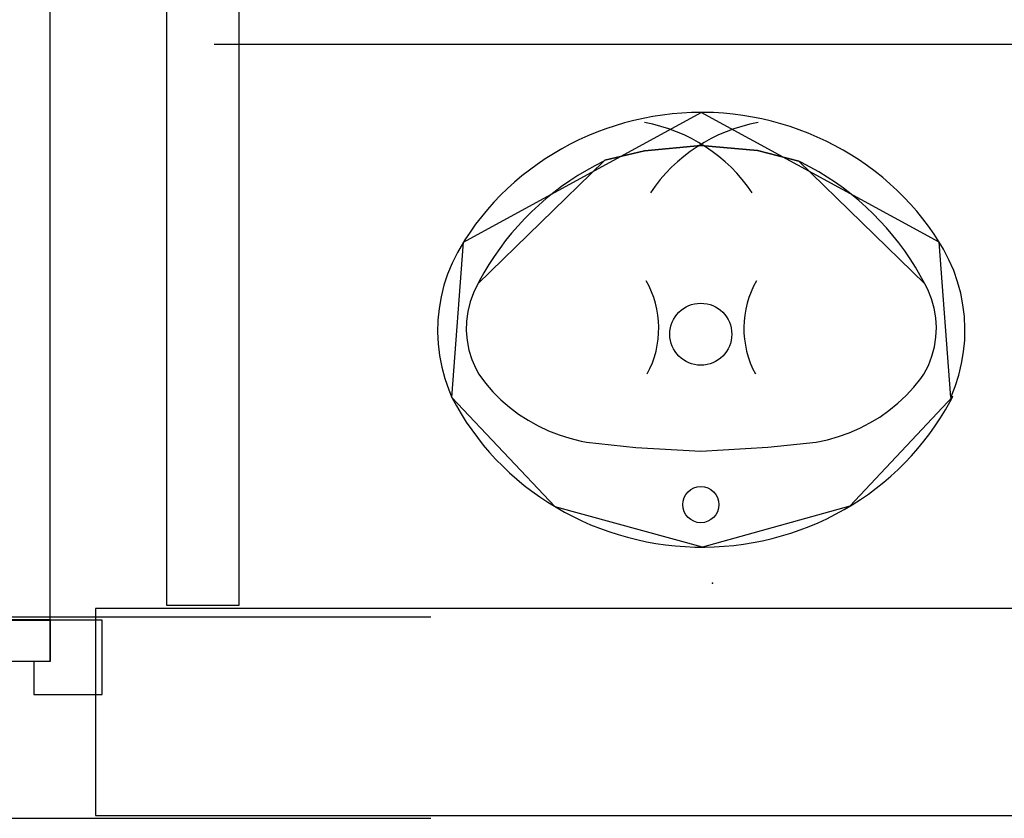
# Model space of a CAD drawing. Header units: millimetres. Extents: x -15 to 127, y -65 to 67.
# Tile 114 of 256: x 36.67 to 36.7653, y -50.3904 to -50.3132. Entities that reach past the tile are written whole.
import ezdxf

# ---------------------------------------------------------------- set-up
doc = ezdxf.new("R2010")
doc.units = ezdxf.units.MM
doc.header["$MEASUREMENT"] = 0
doc.linetypes.add('PC_DASH_2', pattern=[0.125, 0.05555555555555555, -0.06944444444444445])
doc.linetypes.add('PC_DASH_3', pattern=[0.05555555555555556, 0.02777777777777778, -0.02777777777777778])
doc.layers.add('Calque 5', color=7, linetype='Continuous')

# ---------------------------------------------------------------- blocks, each defined once
blk = doc.blocks.new('PD_26747')
at = {"layer": 'Calque 5', "color": 0, "linetype": 'PC_DASH_3'}
for p, q in [((12.80864756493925, -36.51412725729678), (12.79674933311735, -36.51412725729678)), ((12.80864756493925, -36.51412725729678), (12.80926324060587, -36.51412725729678)), ((12.80895462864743, -36.51446974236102), (12.80881672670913, -36.51424620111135)), ((12.80904463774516, -36.51477091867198), (12.80895462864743, -36.51446974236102)), ((12.80926324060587, -36.51412725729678), (12.80948245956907, -36.51412725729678)), ((12.80980925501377, -36.51424620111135), (12.80948245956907, -36.51412725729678)), ((12.80979509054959, -36.51446974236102), (12.809556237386, -36.51424620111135)), ((12.80995099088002, -36.51477091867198), (12.80979509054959, -36.51446974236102)), ((12.81007566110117, -36.51446974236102), (12.80980925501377, -36.51424620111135)), ((12.81024954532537, -36.51477091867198), (12.81007566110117, -36.51446974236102)), ((12.80895462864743, -36.5157570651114), (12.80904463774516, -36.51545588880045)), ((12.80907589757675, -36.51511340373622), (12.80904463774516, -36.51477091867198)), ((12.80904463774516, -36.51545588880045), (12.80907589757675, -36.51511340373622)), ((12.80979509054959, -36.5157570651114), (12.80995099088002, -36.51545588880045)), ((12.81000513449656, -36.51511340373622), (12.80995099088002, -36.51477091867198)), ((12.80995099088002, -36.51545588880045), (12.81000513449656, -36.51511340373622)), ((12.81007566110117, -36.5157570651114), (12.81024954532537, -36.51545588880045)), ((12.81030993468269, -36.51511340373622), (12.81024954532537, -36.51477091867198)), ((12.81024954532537, -36.51545588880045), (12.81030993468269, -36.51511340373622)), ((12.79474661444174, -36.51764989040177), (12.79474661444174, -36.51612997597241)), ((12.79671890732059, -36.51764989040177), (12.79671890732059, -36.51660022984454)), ((12.80864756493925, -36.51609955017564), (12.79721958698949, -36.51609955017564)), ((12.80864756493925, -36.51609955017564), (12.80926324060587, -36.51609955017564)), ((12.80881672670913, -36.51598060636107), (12.80895462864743, -36.5157570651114)), ((12.80926324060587, -36.51609955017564), (12.80948245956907, -36.51609955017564)), ((12.80948245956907, -36.51609955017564), (12.80980925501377, -36.51598060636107)), ((12.809556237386, -36.51598060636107), (12.80979509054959, -36.5157570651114)), ((12.80980925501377, -36.51598060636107), (12.81007566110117, -36.5157570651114)), ((12.79319214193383, -36.51764989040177), (12.79302909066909, -36.51764989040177)), ((12.79302909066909, -36.51764989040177), (12.79302909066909, -36.51765990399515)), ((12.79302909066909, -36.51765990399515), (12.79302909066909, -36.5186412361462)), ((12.79366162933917, -36.51764989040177), (12.79319214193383, -36.51764989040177)), ((12.79438092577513, -36.51764989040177), (12.79366162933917, -36.51764989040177)), ((12.79526327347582, -36.51764989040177), (12.79438092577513, -36.51764989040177)), ((12.7962022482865, -36.51764989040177), (12.79526327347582, -36.51764989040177)), ((12.79708459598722, -36.51764989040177), (12.7962022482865, -36.51764989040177)), ((12.79780389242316, -36.51764989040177), (12.79708459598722, -36.51764989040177)), ((12.79827337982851, -36.51764989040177), (12.79780389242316, -36.51764989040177)), ((12.79843643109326, -36.51764989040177), (12.79827337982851, -36.51764989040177)), ((12.79843643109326, -36.51764989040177), (12.79843643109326, -36.51765990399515)), ((12.79843643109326, -36.51765990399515), (12.79843643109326, -36.5186412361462)), ((12.79302909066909, -36.5186412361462), (12.79302909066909, -36.51865124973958)), ((12.79843643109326, -36.5186412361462), (12.79843643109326, -36.51865124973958))]:
    blk.add_line(p, q, dxfattribs=at)
for centre, radius in [((12.79674933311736, -36.5161299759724), 0.002002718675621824), ((12.79721958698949, -36.51660022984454), 0.0005006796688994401)]:
    blk.add_arc(centre, radius, 90, 180, dxfattribs=at)
blk = doc.blocks.new('PD_26748')
at = {"layer": 'Calque 5', "color": 0, "linetype": 'PC_DASH_3'}
for p, q in [((12.79302909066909, -36.52256666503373), (12.79302909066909, -36.52255665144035)), ((12.79302909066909, -36.52354799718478), (12.79302909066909, -36.52256666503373)), ((12.79843643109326, -36.52256666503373), (12.79843643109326, -36.52255665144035)), ((12.79843643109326, -36.52354799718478), (12.79843643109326, -36.52256666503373)), ((12.79302909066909, -36.52355801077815), (12.79302909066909, -36.52354799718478)), ((12.79319214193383, -36.52355801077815), (12.79302909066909, -36.52355801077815)), ((12.79366162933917, -36.52355801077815), (12.79319214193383, -36.52355801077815)), ((12.79438092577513, -36.52355801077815), (12.79366162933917, -36.52355801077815)), ((12.79526327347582, -36.52355801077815), (12.79438092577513, -36.52355801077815)), ((12.79474661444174, -36.52355801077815), (12.79474661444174, -36.52558936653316)), ((12.7962022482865, -36.52355801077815), (12.79526327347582, -36.52355801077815)), ((12.79708459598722, -36.52355801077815), (12.7962022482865, -36.52355801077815)), ((12.79671890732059, -36.52355801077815), (12.79671890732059, -36.52511911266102)), ((12.79780389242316, -36.52355801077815), (12.79708459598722, -36.52355801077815)), ((12.79827337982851, -36.52355801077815), (12.79780389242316, -36.52355801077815)), ((12.79843643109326, -36.52355801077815), (12.79827337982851, -36.52355801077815)), ((12.79843643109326, -36.52355801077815), (12.79843643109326, -36.52354799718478)), ((12.80864756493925, -36.52561979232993), (12.79721958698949, -36.52561979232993)), ((12.80864756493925, -36.52561979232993), (12.80926324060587, -36.52561979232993)), ((12.80881672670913, -36.5257387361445), (12.80895462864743, -36.52596227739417)), ((12.80895462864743, -36.52596227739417), (12.80904463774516, -36.52626345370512)), ((12.80926324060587, -36.52561979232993), (12.80948245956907, -36.52561979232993)), ((12.80948245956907, -36.52561979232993), (12.80980925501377, -36.5257387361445)), ((12.809556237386, -36.5257387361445), (12.80979509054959, -36.52596227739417)), ((12.80979509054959, -36.52596227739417), (12.80995099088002, -36.52626345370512)), ((12.80980925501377, -36.5257387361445), (12.81007566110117, -36.52596227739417)), ((12.81007566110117, -36.52596227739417), (12.81024954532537, -36.52626345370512)), ((12.80904463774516, -36.52694842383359), (12.80895462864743, -36.52724960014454)), ((12.80904463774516, -36.52626345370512), (12.80907589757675, -36.52660593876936)), ((12.80907589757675, -36.52660593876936), (12.80904463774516, -36.52694842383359)), ((12.80995099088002, -36.52694842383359), (12.80979509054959, -36.52724960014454)), ((12.80995099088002, -36.52626345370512), (12.81000513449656, -36.52660593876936)), ((12.81000513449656, -36.52660593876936), (12.80995099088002, -36.52694842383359)), ((12.81024954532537, -36.52694842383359), (12.81007566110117, -36.52724960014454)), ((12.81024954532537, -36.52626345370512), (12.81030993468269, -36.52660593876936)), ((12.81030993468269, -36.52660593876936), (12.81024954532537, -36.52694842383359)), ((12.80864756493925, -36.52759208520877), (12.79674933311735, -36.52759208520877)), ((12.80864756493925, -36.52759208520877), (12.80926324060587, -36.52759208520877)), ((12.80895462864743, -36.52724960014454), (12.80881672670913, -36.52747314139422)), ((12.80926324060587, -36.52759208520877), (12.80948245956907, -36.52759208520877)), ((12.80980925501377, -36.52747314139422), (12.80948245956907, -36.52759208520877)), ((12.80979509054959, -36.52724960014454), (12.809556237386, -36.52747314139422)), ((12.81007566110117, -36.52724960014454), (12.80980925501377, -36.52747314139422))]:
    blk.add_line(p, q, dxfattribs=at)
for centre, radius in [((12.79721958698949, -36.52511911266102), 0.0005006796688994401), ((12.79674933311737, -36.52558936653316), 0.002002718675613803)]:
    blk.add_arc(centre, radius, 180, 270, dxfattribs=at)
blk = doc.blocks.new('PD_26746')
at = {"layer": 'Calque 5'}
for name in ['PD_26747', 'PD_26748']:
    blk.add_blockref(name, (0, 0), dxfattribs=at)
blk = doc.blocks.new('PD_26745')
at = {"layer": 'Calque 5', "color": 0, "linetype": 'PC_DASH_3'}
blk.add_lwpolyline([(12.79263048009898, -36.51865257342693), (12.79263048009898, -36.52265801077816), (12.88575689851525, -36.52265801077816), (12.88575689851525, -36.51865257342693), (12.79263048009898, -36.51865257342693)], dxfattribs=at)
at = {"layer": 'Calque 5'}
blk.add_blockref('PD_26746', (0, 0), dxfattribs=at)
blk = doc.blocks.new('PD_26741')
at = {"layer": 'Calque 5', "color": 0}
for points in [[(12.88577040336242, -36.42556388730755), (12.88176496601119, -36.42556388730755), (12.88176496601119, -36.51869030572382), (12.88577040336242, -36.51869030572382), (12.88577040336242, -36.42556388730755)], [(12.88577040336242, -36.52269574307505), (12.88418074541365, -36.52269574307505), (12.88418074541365, -36.52590009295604), (12.89077720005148, -36.52590009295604), (12.89077720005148, -36.51869030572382), (12.88577040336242, -36.51869030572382), (12.88577040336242, -36.52269574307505)]]:
    blk.add_lwpolyline(points, dxfattribs=at)
blk.add_arc((12.88577040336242, -36.51869030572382), 0.09312641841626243, 90, 180, dxfattribs=at)
at = {"layer": 'Calque 5'}
blk.add_blockref('PD_26745', (0, 0), dxfattribs=at)
blk = doc.blocks.new('PD_27053')
at = {"layer": 'Calque 5', "color": 0}
for points in [[(12.94877061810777, -36.46958704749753), (12.94782733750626, -36.46960520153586), (12.94688528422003, -36.46965517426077), (12.94594560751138, -36.46973690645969), (12.94500945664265, -36.46985029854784), (12.94407796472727, -36.46999521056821), (12.94315227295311, -36.47017146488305), (12.94223350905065, -36.47037884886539), (12.94132278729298, -36.47061710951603), (12.94042122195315, -36.47088595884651), (12.93952990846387, -36.47118506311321), (12.9386499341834, -36.47151406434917), (12.93778237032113, -36.47187255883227), (12.93692827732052, -36.47226010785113), (12.93608869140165, -36.47267624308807), (12.93526463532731, -36.47312045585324), (12.93445711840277, -36.47359220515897), (12.93366711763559, -36.47409091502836), (12.93289560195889, -36.47461597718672), (12.93214350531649, -36.47516675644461), (12.93141174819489, -36.4757425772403), (12.93070122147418, -36.47634274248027), (12.9300127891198, -36.47696651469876), (12.92934729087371, -36.47761314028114), (12.92870553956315, -36.47828182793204), (12.92808831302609, -36.47897176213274), (12.92749636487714, -36.47968210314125), (12.92693041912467, -36.48041198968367), (12.92639116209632, -36.4811605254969), (12.92587925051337, -36.48192680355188), (12.92574756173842, -36.48213382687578), (12.9251656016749, -36.4831290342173), (12.92465697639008, -36.48416077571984), (12.9242240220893, -36.48522431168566), (12.92386885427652, -36.48631445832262), (12.92359319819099, -36.48742590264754), (12.92339839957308, -36.48855323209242), (12.9232854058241, -36.48969095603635), (12.92325477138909, -36.49083352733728), (12.92330663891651, -36.4919753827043), (12.92344076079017, -36.49311095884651), (12.92365648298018, -36.49423472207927), (12.92395275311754, -36.49534119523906), (12.9243281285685, -36.49642499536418), (12.92463136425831, -36.49715468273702), (12.925067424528, -36.49796441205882), (12.92553266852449, -36.49875900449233), (12.92602631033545, -36.49953741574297), (12.9265477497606, -36.50029869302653), (12.92709634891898, -36.50104191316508), (12.9276714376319, -36.50176616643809), (12.92827231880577, -36.50247057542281), (12.92889826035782, -36.50315427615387), (12.9295484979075, -36.50381643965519), (12.93022224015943, -36.50445625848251), (12.93091866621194, -36.50507295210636), (12.93163692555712, -36.5056657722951), (12.93237614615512, -36.50623399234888), (12.93313542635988, -36.50677692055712), (12.933913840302, -36.50729389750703), (12.93471043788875, -36.50778429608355), (12.93552425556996, -36.5082475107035), (12.93635429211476, -36.50868298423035), (12.9371995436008, -36.50909018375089), (12.9380589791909, -36.50946861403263), (12.93893154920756, -36.50981781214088), (12.9398161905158, -36.51013735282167), (12.94071182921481, -36.51042684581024), (12.94161736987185, -36.51068594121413), (12.94253171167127, -36.51091432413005), (12.94345373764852, -36.51111171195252), (12.94438232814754, -36.51127786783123), (12.94531635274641, -36.51141258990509), (12.94625466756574, -36.51151570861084), (12.94719613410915, -36.51158710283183), (12.94813960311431, -36.51162668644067), (12.94908392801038, -36.51163440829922), (12.95002795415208, -36.51161026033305), (12.95097053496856, -36.51155427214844), (12.9519105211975, -36.51146651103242), (12.95284676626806, -36.5113470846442), (12.95377812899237, -36.51119613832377), (12.95470347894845, -36.5110138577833), (12.95562168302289, -36.51080046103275), (12.9565316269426, -36.51055620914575), (12.95743220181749, -36.51028140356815), (12.95832230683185, -36.5099763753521), (12.95920086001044, -36.50964149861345), (12.96006679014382, -36.50927717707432), (12.96091904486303, -36.50888386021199), (12.96175658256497, -36.50846202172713), (12.96257838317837, -36.50801218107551), (12.96338344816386, -36.50753488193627), (12.9641707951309, -36.50703070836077), (12.96493946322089, -36.50650027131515), (12.96568851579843, -36.50594422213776), (12.96641704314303, -36.50536323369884), (12.96712415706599, -36.50475801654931), (12.96780899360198, -36.50412930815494), (12.9684707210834, -36.5034778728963), (12.96910853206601, -36.5028045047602), (12.9697216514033, -36.50211002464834), (12.97030932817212, -36.50139528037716), (12.97087084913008, -36.50066113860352), (12.97140552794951, -36.49990849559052), (12.97191271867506, -36.49913826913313), (12.97239179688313, -36.49835139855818), (12.97284218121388, -36.49754884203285), (12.97309611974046, -36.49706466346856), (12.97290985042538, -36.49715468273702), (12.9733386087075, -36.49608955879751), (12.97368947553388, -36.4949981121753), (12.9739607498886, -36.49388565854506), (12.97415110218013, -36.49275761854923), (12.97425960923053, -36.4916194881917), (12.9742857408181, -36.49047681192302), (12.97422937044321, -36.48933515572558), (12.97409077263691, -36.48820008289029), (12.9738706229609, -36.48707712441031), (12.97356999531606, -36.48597174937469), (12.97319035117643, -36.48488934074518), (12.97273353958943, -36.48383517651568), (12.97220178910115, -36.48281439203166), (12.97179379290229, -36.48213411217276), (12.97128914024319, -36.48136299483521), (12.97075710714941, -36.48060964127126), (12.97019820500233, -36.4798747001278), (12.96961311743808, -36.47915906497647), (12.96900255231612, -36.47846361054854), (12.96836726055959, -36.47778918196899), (12.96770801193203, -36.47713660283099), (12.96702560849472, -36.47650666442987), (12.96632088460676, -36.47590013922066), (12.96559469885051, -36.47531776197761), (12.96484793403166, -36.47476024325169), (12.96408149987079, -36.47422826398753), (12.96329633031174, -36.47372247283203), (12.96249338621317, -36.47324348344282), (12.96167363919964, -36.47279187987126), (12.96083809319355, -36.47236821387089), (12.95998776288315, -36.47197299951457), (12.95912368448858, -36.47160672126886), (12.95824691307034, -36.47126982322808), (12.95735851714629, -36.47096271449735), (12.95645957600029, -36.47068577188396), (12.95555118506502, -36.47043933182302), (12.95463445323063, -36.4702236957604), (12.9537104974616, -36.47003912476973), (12.95278044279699, -36.46988584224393), (12.95184541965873, -36.46976403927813), (12.95090657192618, -36.4696738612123), (12.94996504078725, -36.46961541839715), (12.94902197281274, -36.46958878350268), (12.94877061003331, -36.46958705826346)], [(12.92574756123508, -36.48213382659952), (12.94877061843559, -36.46958704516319)], [(12.97179366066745, -36.48213384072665), (12.94877061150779, -36.46958705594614)], [(12.92463136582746, -36.49715468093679), (12.92574742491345, -36.48213411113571)], [(12.97290985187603, -36.4971546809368), (12.97179379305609, -36.48213411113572)], [(12.97309612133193, -36.49706466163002), (12.96314045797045, -36.50768289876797), (12.94889247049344, -36.51163541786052), (12.93462889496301, -36.50773581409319), (12.92463114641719, -36.49715460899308)]]:
    blk.add_lwpolyline(points, dxfattribs=at)
blk = doc.blocks.new('PD_27054')
at = {"layer": 'Calque 5', "color": 0}
for points in [[(12.9703984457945, -36.48618156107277), (12.96995484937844, -36.4853568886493), (12.96948175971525, -36.48454768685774), (12.96897975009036, -36.48375494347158), (12.96844943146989, -36.48297962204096), (12.96789145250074, -36.48222266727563), (12.9673064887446, -36.48148500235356), (12.96669525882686, -36.48076752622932), (12.96605850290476, -36.48007111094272), (12.96539699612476, -36.4793966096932), (12.96471154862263, -36.47874483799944), (12.96400299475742, -36.47811659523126), (12.9632721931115, -36.47751264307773), (12.962520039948, -36.4769337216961), (12.96174744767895, -36.47638053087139), (12.96095535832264, -36.47585374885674), (12.96014474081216, -36.47535401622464), (12.95931657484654, -36.47488193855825), (12.95847187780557, -36.47443809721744), (12.95821243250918, -36.47430907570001), (12.9542007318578, -36.47327480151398), (12.94872409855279, -36.47278002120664), (12.94327062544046, -36.47329719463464), (12.93942180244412, -36.47421911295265), (12.93932877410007, -36.47430905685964), (12.93847926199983, -36.4747442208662), (12.9376459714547, -36.47520778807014), (12.93682992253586, -36.4756991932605), (12.93603210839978, -36.47621783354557), (12.93525349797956, -36.47676307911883), (12.93449504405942, -36.47733426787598), (12.93375766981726, -36.47793070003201), (12.93304227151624, -36.47855165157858), (12.93234972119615, -36.47919636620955), (12.93168086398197, -36.47986405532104), (12.93103651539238, -36.48055390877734), (12.93041745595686, -36.48126508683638), (12.92982444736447, -36.48199671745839), (12.92925820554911, -36.48274791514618), (12.92871942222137, -36.48351776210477), (12.92820875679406, -36.48430532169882), (12.92772682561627, -36.48510963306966), (12.9272742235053, -36.48592971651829), (12.92714276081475, -36.48618154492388), (12.92672485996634, -36.48703337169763), (12.92640133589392, -36.4879227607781), (12.92617573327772, -36.48883997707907), (12.92605052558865, -36.48977497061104), (12.92602708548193, -36.49071749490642), (12.92610566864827, -36.49165722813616), (12.9262854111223, -36.49258386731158), (12.92656434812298, -36.49348726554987), (12.92693941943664, -36.49435752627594), (12.92723578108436, -36.4949058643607), (12.92788998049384, -36.49577761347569), (12.92860546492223, -36.49660294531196), (12.92937875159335, -36.49737800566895), (12.9302060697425, -36.49809902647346), (12.93108339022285, -36.49876248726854), (12.93200644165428, -36.49936516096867), (12.93297072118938, -36.49990410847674), (12.93397153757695, -36.50037670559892), (12.93500400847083, -36.50078065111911), (12.9360631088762, -36.50111397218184), (12.93714367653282, -36.50137505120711), (12.9376543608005, -36.50147188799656), (12.94242188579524, -36.50198906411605), (12.94872409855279, -36.50237131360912), (12.95521244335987, -36.50195533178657), (12.95988685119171, -36.50147188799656), (12.9609756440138, -36.50124501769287), (12.9620454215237, -36.50094526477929), (12.96309096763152, -36.50057409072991), (12.96410719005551, -36.50013329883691), (12.96508913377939, -36.49962503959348), (12.9660320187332, -36.49905179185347), (12.96693124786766, -36.49841634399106), (12.96778244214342, -36.49772179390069), (12.96858145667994, -36.4969715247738), (12.96932439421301, -36.49616919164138), (12.9700076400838, -36.49531870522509), (12.97030542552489, -36.49490603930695), (12.9707413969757, -36.49406255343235), (12.97108381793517, -36.49317980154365), (12.97132892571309, -36.49226727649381), (12.97147404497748, -36.49133497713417), (12.97151757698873, -36.49039312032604), (12.97145904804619, -36.4894520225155), (12.97129910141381, -36.48852199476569), (12.9710394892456, -36.4876132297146), (12.97068305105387, -36.4867356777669), (12.9703984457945, -36.48618155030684)], [(12.93942180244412, -36.47421911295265), (12.94327062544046, -36.47329719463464), (12.94872409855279, -36.47278002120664), (12.9542007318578, -36.47327480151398), (12.95821225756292, -36.47430923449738)], [(12.92714276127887, -36.48618154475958), (12.93932877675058, -36.47430905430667)], [(12.97039844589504, -36.48618156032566), (12.95821243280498, -36.4743090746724)], [(12.9376543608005, -36.50147188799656), (12.94242188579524, -36.50198906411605), (12.94872409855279, -36.50237131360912), (12.95521244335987, -36.50195533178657), (12.95988685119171, -36.50147188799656)]]:
    blk.add_lwpolyline(points, dxfattribs=at)
for centre, radius, start, end in [((12.94046954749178, -36.48628504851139), 0.01595716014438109, 33.96994018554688, 79.83860778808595), ((12.95707166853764, -36.48628505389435), 0.01595715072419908, 100.161392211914, 146.0300598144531), ((12.93533895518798, -36.49046246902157), 0.009315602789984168, 331.6224822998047, 29.55885314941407), ((12.96220226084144, -36.49046246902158), 0.00931559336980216, 150.4411468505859, 208.3775177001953)]:
    blk.add_arc(centre, radius, start, end, dxfattribs=at)
blk = doc.blocks.new('PD_27052')
at = {"layer": 'Calque 5', "color": 0}
for points in [[(12.93942180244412, -36.47421911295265), (12.94327062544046, -36.47329719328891), (12.94872409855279, -36.47278002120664), (12.9542007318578, -36.47327480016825), (12.95821225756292, -36.47430923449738)], [(12.92714276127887, -36.48618154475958), (12.93932877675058, -36.47430905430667)], [(12.97039844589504, -36.48618156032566), (12.95821243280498, -36.4743090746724)], [(12.9376543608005, -36.50147188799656), (12.94242188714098, -36.5019890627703), (12.94872409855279, -36.50237131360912), (12.95521244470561, -36.50195533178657), (12.95988685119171, -36.50147188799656)]]:
    blk.add_lwpolyline(points, dxfattribs=at)
for centre, radius in [((12.94871861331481, -36.49104466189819), 0.002999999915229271), ((12.94872358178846, -36.50752819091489), 0.001750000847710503)]:
    blk.add_circle(centre, radius, dxfattribs=at)
for centre, radius, start, end in [((12.94046954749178, -36.48628504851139), 0.01595716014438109, 33.96994018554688, 79.83860778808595), ((12.95707166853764, -36.48628505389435), 0.01595715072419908, 100.161392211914, 146.0300598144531), ((12.93533895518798, -36.49046246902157), 0.009315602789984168, 331.6224822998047, 29.55885314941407), ((12.96220226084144, -36.49046246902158), 0.00931559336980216, 150.4411468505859, 208.3775177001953)]:
    blk.add_arc(centre, radius, start, end, dxfattribs=at)
at = {"layer": 'Calque 5'}
for name in ['PD_27053', 'PD_27054']:
    blk.add_blockref(name, (0, 0), dxfattribs=at)
blk = doc.blocks.new('PD_27051')
at = {"layer": 'Calque 5', "color": 0}
blk.add_point((12.94908392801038, -36.51163440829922), dxfattribs=at)
at = {"layer": 'Calque 5'}
blk.add_blockref('PD_27052', (0, 0), dxfattribs=at)
blk = doc.blocks.new('PD_28090')
at = {"layer": 'Calque 5', "color": 0, "linetype": 'PC_DASH_3'}
for p, q in [((12.80864756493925, -36.51412725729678), (12.79674933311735, -36.51412725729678)), ((12.80864756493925, -36.51412725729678), (12.80926324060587, -36.51412725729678)), ((12.80895462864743, -36.51446974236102), (12.80881672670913, -36.51424620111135)), ((12.80904463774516, -36.51477091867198), (12.80895462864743, -36.51446974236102)), ((12.80926324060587, -36.51412725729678), (12.80948245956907, -36.51412725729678)), ((12.80980925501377, -36.51424620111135), (12.80948245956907, -36.51412725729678)), ((12.80979509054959, -36.51446974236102), (12.809556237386, -36.51424620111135)), ((12.80995099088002, -36.51477091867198), (12.80979509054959, -36.51446974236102)), ((12.81007566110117, -36.51446974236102), (12.80980925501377, -36.51424620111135)), ((12.81024954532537, -36.51477091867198), (12.81007566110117, -36.51446974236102)), ((12.80895462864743, -36.5157570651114), (12.80904463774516, -36.51545588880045)), ((12.80907589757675, -36.51511340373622), (12.80904463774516, -36.51477091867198)), ((12.80904463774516, -36.51545588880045), (12.80907589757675, -36.51511340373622)), ((12.80979509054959, -36.5157570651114), (12.80995099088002, -36.51545588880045)), ((12.81000513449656, -36.51511340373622), (12.80995099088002, -36.51477091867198)), ((12.80995099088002, -36.51545588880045), (12.81000513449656, -36.51511340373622)), ((12.81007566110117, -36.5157570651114), (12.81024954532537, -36.51545588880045)), ((12.81030993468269, -36.51511340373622), (12.81024954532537, -36.51477091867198)), ((12.81024954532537, -36.51545588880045), (12.81030993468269, -36.51511340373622)), ((12.79474661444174, -36.51764989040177), (12.79474661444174, -36.51612997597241)), ((12.79671890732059, -36.51764989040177), (12.79671890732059, -36.51660022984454)), ((12.80864756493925, -36.51609955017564), (12.79721958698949, -36.51609955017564)), ((12.80864756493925, -36.51609955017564), (12.80926324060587, -36.51609955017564)), ((12.80881672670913, -36.51598060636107), (12.80895462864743, -36.5157570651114)), ((12.80926324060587, -36.51609955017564), (12.80948245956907, -36.51609955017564)), ((12.80948245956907, -36.51609955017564), (12.80980925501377, -36.51598060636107)), ((12.809556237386, -36.51598060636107), (12.80979509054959, -36.5157570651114)), ((12.80980925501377, -36.51598060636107), (12.81007566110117, -36.5157570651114)), ((12.79319214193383, -36.51764989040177), (12.79302909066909, -36.51764989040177)), ((12.79302909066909, -36.51764989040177), (12.79302909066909, -36.51765990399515)), ((12.79302909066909, -36.51765990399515), (12.79302909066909, -36.5186412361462)), ((12.79366162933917, -36.51764989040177), (12.79319214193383, -36.51764989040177)), ((12.79438092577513, -36.51764989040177), (12.79366162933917, -36.51764989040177)), ((12.79526327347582, -36.51764989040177), (12.79438092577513, -36.51764989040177)), ((12.7962022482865, -36.51764989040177), (12.79526327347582, -36.51764989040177)), ((12.79708459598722, -36.51764989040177), (12.7962022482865, -36.51764989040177)), ((12.79780389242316, -36.51764989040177), (12.79708459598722, -36.51764989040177)), ((12.79827337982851, -36.51764989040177), (12.79780389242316, -36.51764989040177)), ((12.79843643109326, -36.51764989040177), (12.79827337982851, -36.51764989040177)), ((12.79843643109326, -36.51764989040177), (12.79843643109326, -36.51765990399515)), ((12.79843643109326, -36.51765990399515), (12.79843643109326, -36.5186412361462)), ((12.79302909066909, -36.5186412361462), (12.79302909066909, -36.51865124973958)), ((12.79843643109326, -36.5186412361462), (12.79843643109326, -36.51865124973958))]:
    blk.add_line(p, q, dxfattribs=at)
for centre, radius in [((12.79674933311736, -36.5161299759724), 0.002002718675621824), ((12.79721958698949, -36.51660022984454), 0.0005006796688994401)]:
    blk.add_arc(centre, radius, 90, 180, dxfattribs=at)
blk = doc.blocks.new('PD_28091')
at = {"layer": 'Calque 5', "color": 0, "linetype": 'PC_DASH_3'}
for p, q in [((12.79302909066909, -36.52256666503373), (12.79302909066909, -36.52255665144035)), ((12.79302909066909, -36.52354799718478), (12.79302909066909, -36.52256666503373)), ((12.79843643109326, -36.52256666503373), (12.79843643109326, -36.52255665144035)), ((12.79843643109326, -36.52354799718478), (12.79843643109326, -36.52256666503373)), ((12.79302909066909, -36.52355801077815), (12.79302909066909, -36.52354799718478)), ((12.79319214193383, -36.52355801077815), (12.79302909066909, -36.52355801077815)), ((12.79366162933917, -36.52355801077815), (12.79319214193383, -36.52355801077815)), ((12.79438092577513, -36.52355801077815), (12.79366162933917, -36.52355801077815)), ((12.79526327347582, -36.52355801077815), (12.79438092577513, -36.52355801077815)), ((12.79474661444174, -36.52355801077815), (12.79474661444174, -36.52558936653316)), ((12.7962022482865, -36.52355801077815), (12.79526327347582, -36.52355801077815)), ((12.79708459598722, -36.52355801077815), (12.7962022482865, -36.52355801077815)), ((12.79671890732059, -36.52355801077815), (12.79671890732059, -36.52511911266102)), ((12.79780389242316, -36.52355801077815), (12.79708459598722, -36.52355801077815)), ((12.79827337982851, -36.52355801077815), (12.79780389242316, -36.52355801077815)), ((12.79843643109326, -36.52355801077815), (12.79827337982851, -36.52355801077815)), ((12.79843643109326, -36.52355801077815), (12.79843643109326, -36.52354799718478)), ((12.80864756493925, -36.52561979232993), (12.79721958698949, -36.52561979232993)), ((12.80864756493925, -36.52561979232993), (12.80926324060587, -36.52561979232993)), ((12.80881672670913, -36.5257387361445), (12.80895462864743, -36.52596227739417)), ((12.80895462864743, -36.52596227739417), (12.80904463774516, -36.52626345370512)), ((12.80926324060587, -36.52561979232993), (12.80948245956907, -36.52561979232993)), ((12.80948245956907, -36.52561979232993), (12.80980925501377, -36.5257387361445)), ((12.809556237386, -36.5257387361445), (12.80979509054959, -36.52596227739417)), ((12.80979509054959, -36.52596227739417), (12.80995099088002, -36.52626345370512)), ((12.80980925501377, -36.5257387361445), (12.81007566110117, -36.52596227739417)), ((12.81007566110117, -36.52596227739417), (12.81024954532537, -36.52626345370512)), ((12.80904463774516, -36.52694842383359), (12.80895462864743, -36.52724960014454)), ((12.80904463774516, -36.52626345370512), (12.80907589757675, -36.52660593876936)), ((12.80907589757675, -36.52660593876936), (12.80904463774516, -36.52694842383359)), ((12.80995099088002, -36.52694842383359), (12.80979509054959, -36.52724960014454)), ((12.80995099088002, -36.52626345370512), (12.81000513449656, -36.52660593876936)), ((12.81000513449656, -36.52660593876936), (12.80995099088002, -36.52694842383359)), ((12.81024954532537, -36.52694842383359), (12.81007566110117, -36.52724960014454)), ((12.81024954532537, -36.52626345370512), (12.81030993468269, -36.52660593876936)), ((12.81030993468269, -36.52660593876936), (12.81024954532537, -36.52694842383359)), ((12.80864756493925, -36.52759208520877), (12.79674933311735, -36.52759208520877)), ((12.80864756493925, -36.52759208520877), (12.80926324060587, -36.52759208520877)), ((12.80895462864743, -36.52724960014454), (12.80881672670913, -36.52747314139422)), ((12.80926324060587, -36.52759208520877), (12.80948245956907, -36.52759208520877)), ((12.80980925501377, -36.52747314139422), (12.80948245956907, -36.52759208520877)), ((12.80979509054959, -36.52724960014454), (12.809556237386, -36.52747314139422)), ((12.81007566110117, -36.52724960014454), (12.80980925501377, -36.52747314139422))]:
    blk.add_line(p, q, dxfattribs=at)
for centre, radius in [((12.79721958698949, -36.52511911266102), 0.0005006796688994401), ((12.79674933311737, -36.52558936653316), 0.002002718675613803)]:
    blk.add_arc(centre, radius, 180, 270, dxfattribs=at)
blk = doc.blocks.new('PD_28089')
at = {"layer": 'Calque 5'}
for name in ['PD_28090', 'PD_28091']:
    blk.add_blockref(name, (0, 0), dxfattribs=at)
blk = doc.blocks.new('PD_28088')
at = {"layer": 'Calque 5', "color": 0, "linetype": 'PC_DASH_3'}
blk.add_lwpolyline([(12.79263048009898, -36.51865257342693), (12.79263048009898, -36.52265801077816), (12.88575689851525, -36.52265801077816), (12.88575689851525, -36.51865257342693), (12.79263048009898, -36.51865257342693)], dxfattribs=at)
at = {"layer": 'Calque 5'}
blk.add_blockref('PD_28089', (0, 0), dxfattribs=at)
blk = doc.blocks.new('PD_28084')
at = {"layer": 'Calque 5', "color": 0}
for points in [[(12.88577040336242, -36.42556388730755), (12.88176496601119, -36.42556388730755), (12.88176496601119, -36.51869030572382), (12.88577040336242, -36.51869030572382), (12.88577040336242, -36.42556388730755)], [(12.88577040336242, -36.52269574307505), (12.88418074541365, -36.52269574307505), (12.88418074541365, -36.52590009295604), (12.89077720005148, -36.52590009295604), (12.89077720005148, -36.51869030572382), (12.88577040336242, -36.51869030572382), (12.88577040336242, -36.52269574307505)]]:
    blk.add_lwpolyline(points, dxfattribs=at)
blk.add_arc((12.88577040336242, -36.51869030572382), 0.09312641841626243, 90, 180, dxfattribs=at)
at = {"layer": 'Calque 5'}
blk.add_blockref('PD_28088', (0, 0), dxfattribs=at)
blk = doc.blocks.new('PD_28396')
at = {"layer": 'Calque 5', "color": 0}
for points in [[(12.94877061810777, -36.46958704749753), (12.94782733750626, -36.46960520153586), (12.94688528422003, -36.46965517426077), (12.94594560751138, -36.46973690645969), (12.94500945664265, -36.46985029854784), (12.94407796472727, -36.46999521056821), (12.94315227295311, -36.47017146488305), (12.94223350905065, -36.47037884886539), (12.94132278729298, -36.47061710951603), (12.94042122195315, -36.47088595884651), (12.93952990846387, -36.47118506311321), (12.9386499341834, -36.47151406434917), (12.93778237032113, -36.47187255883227), (12.93692827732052, -36.47226010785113), (12.93608869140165, -36.47267624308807), (12.93526463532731, -36.47312045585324), (12.93445711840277, -36.47359220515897), (12.93366711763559, -36.47409091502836), (12.93289560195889, -36.47461597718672), (12.93214350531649, -36.47516675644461), (12.93141174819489, -36.4757425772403), (12.93070122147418, -36.47634274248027), (12.9300127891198, -36.47696651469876), (12.92934729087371, -36.47761314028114), (12.92870553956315, -36.47828182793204), (12.92808831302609, -36.47897176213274), (12.92749636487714, -36.47968210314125), (12.92693041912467, -36.48041198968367), (12.92639116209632, -36.4811605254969), (12.92587925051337, -36.48192680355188), (12.92574756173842, -36.48213382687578), (12.9251656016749, -36.4831290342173), (12.92465697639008, -36.48416077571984), (12.9242240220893, -36.48522431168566), (12.92386885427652, -36.48631445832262), (12.92359319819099, -36.48742590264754), (12.92339839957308, -36.48855323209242), (12.9232854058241, -36.48969095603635), (12.92325477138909, -36.49083352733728), (12.92330663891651, -36.4919753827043), (12.92344076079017, -36.49311095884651), (12.92365648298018, -36.49423472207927), (12.92395275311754, -36.49534119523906), (12.9243281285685, -36.49642499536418), (12.92463136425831, -36.49715468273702), (12.925067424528, -36.49796441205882), (12.92553266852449, -36.49875900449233), (12.92602631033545, -36.49953741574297), (12.9265477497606, -36.50029869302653), (12.92709634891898, -36.50104191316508), (12.9276714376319, -36.50176616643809), (12.92827231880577, -36.50247057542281), (12.92889826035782, -36.50315427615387), (12.9295484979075, -36.50381643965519), (12.93022224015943, -36.50445625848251), (12.93091866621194, -36.50507295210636), (12.93163692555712, -36.5056657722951), (12.93237614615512, -36.50623399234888), (12.93313542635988, -36.50677692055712), (12.933913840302, -36.50729389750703), (12.93471043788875, -36.50778429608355), (12.93552425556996, -36.5082475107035), (12.93635429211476, -36.50868298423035), (12.9371995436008, -36.50909018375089), (12.9380589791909, -36.50946861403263), (12.93893154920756, -36.50981781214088), (12.9398161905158, -36.51013735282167), (12.94071182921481, -36.51042684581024), (12.94161736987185, -36.51068594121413), (12.94253171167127, -36.51091432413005), (12.94345373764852, -36.51111171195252), (12.94438232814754, -36.51127786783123), (12.94531635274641, -36.51141258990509), (12.94625466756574, -36.51151570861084), (12.94719613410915, -36.51158710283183), (12.94813960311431, -36.51162668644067), (12.94908392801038, -36.51163440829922), (12.95002795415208, -36.51161026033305), (12.95097053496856, -36.51155427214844), (12.9519105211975, -36.51146651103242), (12.95284676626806, -36.5113470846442), (12.95377812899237, -36.51119613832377), (12.95470347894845, -36.5110138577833), (12.95562168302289, -36.51080046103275), (12.9565316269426, -36.51055620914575), (12.95743220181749, -36.51028140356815), (12.95832230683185, -36.5099763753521), (12.95920086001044, -36.50964149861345), (12.96006679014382, -36.50927717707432), (12.96091904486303, -36.50888386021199), (12.96175658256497, -36.50846202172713), (12.96257838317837, -36.50801218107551), (12.96338344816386, -36.50753488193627), (12.9641707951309, -36.50703070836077), (12.96493946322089, -36.50650027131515), (12.96568851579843, -36.50594422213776), (12.96641704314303, -36.50536323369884), (12.96712415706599, -36.50475801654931), (12.96780899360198, -36.50412930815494), (12.9684707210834, -36.5034778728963), (12.96910853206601, -36.5028045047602), (12.9697216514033, -36.50211002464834), (12.97030932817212, -36.50139528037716), (12.97087084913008, -36.50066113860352), (12.97140552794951, -36.49990849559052), (12.97191271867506, -36.49913826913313), (12.97239179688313, -36.49835139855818), (12.97284218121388, -36.49754884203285), (12.97309611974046, -36.49706466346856), (12.97290985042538, -36.49715468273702), (12.9733386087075, -36.49608955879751), (12.97368947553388, -36.4949981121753), (12.9739607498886, -36.49388565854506), (12.97415110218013, -36.49275761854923), (12.97425960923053, -36.4916194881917), (12.9742857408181, -36.49047681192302), (12.97422937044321, -36.48933515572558), (12.97409077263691, -36.48820008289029), (12.9738706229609, -36.48707712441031), (12.97356999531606, -36.48597174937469), (12.97319035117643, -36.48488934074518), (12.97273353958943, -36.48383517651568), (12.97220178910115, -36.48281439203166), (12.97179379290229, -36.48213411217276), (12.97128914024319, -36.48136299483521), (12.97075710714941, -36.48060964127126), (12.97019820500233, -36.4798747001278), (12.96961311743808, -36.47915906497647), (12.96900255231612, -36.47846361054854), (12.96836726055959, -36.47778918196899), (12.96770801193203, -36.47713660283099), (12.96702560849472, -36.47650666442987), (12.96632088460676, -36.47590013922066), (12.96559469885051, -36.47531776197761), (12.96484793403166, -36.47476024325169), (12.96408149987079, -36.47422826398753), (12.96329633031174, -36.47372247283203), (12.96249338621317, -36.47324348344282), (12.96167363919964, -36.47279187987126), (12.96083809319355, -36.47236821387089), (12.95998776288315, -36.47197299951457), (12.95912368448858, -36.47160672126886), (12.95824691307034, -36.47126982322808), (12.95735851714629, -36.47096271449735), (12.95645957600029, -36.47068577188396), (12.95555118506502, -36.47043933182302), (12.95463445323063, -36.4702236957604), (12.9537104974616, -36.47003912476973), (12.95278044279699, -36.46988584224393), (12.95184541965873, -36.46976403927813), (12.95090657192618, -36.4696738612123), (12.94996504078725, -36.46961541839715), (12.94902197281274, -36.46958878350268), (12.94877061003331, -36.46958705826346)], [(12.92574756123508, -36.48213382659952), (12.94877061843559, -36.46958704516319)], [(12.97179366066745, -36.48213384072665), (12.94877061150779, -36.46958705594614)], [(12.92463136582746, -36.49715468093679), (12.92574742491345, -36.48213411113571)], [(12.97290985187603, -36.4971546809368), (12.97179379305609, -36.48213411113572)], [(12.97309612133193, -36.49706466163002), (12.96314045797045, -36.50768289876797), (12.94889247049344, -36.51163541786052), (12.93462889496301, -36.50773581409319), (12.92463114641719, -36.49715460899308)]]:
    blk.add_lwpolyline(points, dxfattribs=at)
blk = doc.blocks.new('PD_28397')
at = {"layer": 'Calque 5', "color": 0}
for points in [[(12.9703984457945, -36.48618156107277), (12.96995484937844, -36.4853568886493), (12.96948175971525, -36.48454768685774), (12.96897975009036, -36.48375494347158), (12.96844943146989, -36.48297962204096), (12.96789145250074, -36.48222266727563), (12.9673064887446, -36.48148500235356), (12.96669525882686, -36.48076752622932), (12.96605850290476, -36.48007111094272), (12.96539699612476, -36.4793966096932), (12.96471154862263, -36.47874483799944), (12.96400299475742, -36.47811659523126), (12.9632721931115, -36.47751264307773), (12.962520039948, -36.4769337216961), (12.96174744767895, -36.47638053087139), (12.96095535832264, -36.47585374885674), (12.96014474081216, -36.47535401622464), (12.95931657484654, -36.47488193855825), (12.95847187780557, -36.47443809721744), (12.95821243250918, -36.47430907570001), (12.9542007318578, -36.47327480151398), (12.94872409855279, -36.47278002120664), (12.94327062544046, -36.47329719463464), (12.93942180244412, -36.47421911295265), (12.93932877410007, -36.47430905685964), (12.93847926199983, -36.4747442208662), (12.9376459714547, -36.47520778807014), (12.93682992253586, -36.4756991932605), (12.93603210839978, -36.47621783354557), (12.93525349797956, -36.47676307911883), (12.93449504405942, -36.47733426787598), (12.93375766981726, -36.47793070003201), (12.93304227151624, -36.47855165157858), (12.93234972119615, -36.47919636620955), (12.93168086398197, -36.47986405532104), (12.93103651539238, -36.48055390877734), (12.93041745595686, -36.48126508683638), (12.92982444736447, -36.48199671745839), (12.92925820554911, -36.48274791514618), (12.92871942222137, -36.48351776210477), (12.92820875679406, -36.48430532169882), (12.92772682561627, -36.48510963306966), (12.9272742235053, -36.48592971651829), (12.92714276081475, -36.48618154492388), (12.92672485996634, -36.48703337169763), (12.92640133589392, -36.4879227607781), (12.92617573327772, -36.48883997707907), (12.92605052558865, -36.48977497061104), (12.92602708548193, -36.49071749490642), (12.92610566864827, -36.49165722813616), (12.9262854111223, -36.49258386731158), (12.92656434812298, -36.49348726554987), (12.92693941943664, -36.49435752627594), (12.92723578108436, -36.4949058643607), (12.92788998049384, -36.49577761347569), (12.92860546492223, -36.49660294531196), (12.92937875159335, -36.49737800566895), (12.9302060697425, -36.49809902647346), (12.93108339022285, -36.49876248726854), (12.93200644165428, -36.49936516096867), (12.93297072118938, -36.49990410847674), (12.93397153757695, -36.50037670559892), (12.93500400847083, -36.50078065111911), (12.9360631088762, -36.50111397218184), (12.93714367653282, -36.50137505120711), (12.9376543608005, -36.50147188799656), (12.94242188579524, -36.50198906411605), (12.94872409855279, -36.50237131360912), (12.95521244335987, -36.50195533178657), (12.95988685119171, -36.50147188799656), (12.9609756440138, -36.50124501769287), (12.9620454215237, -36.50094526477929), (12.96309096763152, -36.50057409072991), (12.96410719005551, -36.50013329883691), (12.96508913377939, -36.49962503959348), (12.9660320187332, -36.49905179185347), (12.96693124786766, -36.49841634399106), (12.96778244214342, -36.49772179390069), (12.96858145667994, -36.4969715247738), (12.96932439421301, -36.49616919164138), (12.9700076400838, -36.49531870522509), (12.97030542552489, -36.49490603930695), (12.9707413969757, -36.49406255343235), (12.97108381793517, -36.49317980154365), (12.97132892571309, -36.49226727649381), (12.97147404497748, -36.49133497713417), (12.97151757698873, -36.49039312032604), (12.97145904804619, -36.4894520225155), (12.97129910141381, -36.48852199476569), (12.9710394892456, -36.4876132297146), (12.97068305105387, -36.4867356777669), (12.9703984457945, -36.48618155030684)], [(12.93942180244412, -36.47421911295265), (12.94327062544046, -36.47329719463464), (12.94872409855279, -36.47278002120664), (12.9542007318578, -36.47327480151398), (12.95821225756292, -36.47430923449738)], [(12.92714276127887, -36.48618154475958), (12.93932877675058, -36.47430905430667)], [(12.97039844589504, -36.48618156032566), (12.95821243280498, -36.4743090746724)], [(12.9376543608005, -36.50147188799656), (12.94242188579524, -36.50198906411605), (12.94872409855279, -36.50237131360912), (12.95521244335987, -36.50195533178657), (12.95988685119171, -36.50147188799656)]]:
    blk.add_lwpolyline(points, dxfattribs=at)
for centre, radius, start, end in [((12.94046954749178, -36.48628504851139), 0.01595716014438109, 33.96994018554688, 79.83860778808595), ((12.95707166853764, -36.48628505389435), 0.01595715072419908, 100.161392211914, 146.0300598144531), ((12.93533895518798, -36.49046246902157), 0.009315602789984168, 331.6224822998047, 29.55885314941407), ((12.96220226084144, -36.49046246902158), 0.00931559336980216, 150.4411468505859, 208.3775177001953)]:
    blk.add_arc(centre, radius, start, end, dxfattribs=at)
blk = doc.blocks.new('PD_28395')
at = {"layer": 'Calque 5', "color": 0}
for points in [[(12.93942180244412, -36.47421911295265), (12.94327062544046, -36.47329719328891), (12.94872409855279, -36.47278002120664), (12.9542007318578, -36.47327480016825), (12.95821225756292, -36.47430923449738)], [(12.92714276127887, -36.48618154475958), (12.93932877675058, -36.47430905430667)], [(12.97039844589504, -36.48618156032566), (12.95821243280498, -36.4743090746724)], [(12.9376543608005, -36.50147188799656), (12.94242188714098, -36.5019890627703), (12.94872409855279, -36.50237131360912), (12.95521244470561, -36.50195533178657), (12.95988685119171, -36.50147188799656)]]:
    blk.add_lwpolyline(points, dxfattribs=at)
for centre, radius in [((12.94871861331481, -36.49104466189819), 0.002999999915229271), ((12.94872358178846, -36.50752819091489), 0.001750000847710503)]:
    blk.add_circle(centre, radius, dxfattribs=at)
for centre, radius, start, end in [((12.94046954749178, -36.48628504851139), 0.01595716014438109, 33.96994018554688, 79.83860778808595), ((12.95707166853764, -36.48628505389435), 0.01595715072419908, 100.161392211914, 146.0300598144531), ((12.93533895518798, -36.49046246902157), 0.009315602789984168, 331.6224822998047, 29.55885314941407), ((12.96220226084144, -36.49046246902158), 0.00931559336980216, 150.4411468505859, 208.3775177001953)]:
    blk.add_arc(centre, radius, start, end, dxfattribs=at)
at = {"layer": 'Calque 5'}
for name in ['PD_28396', 'PD_28397']:
    blk.add_blockref(name, (0, 0), dxfattribs=at)
blk = doc.blocks.new('PD_28394')
at = {"layer": 'Calque 5', "color": 0}
blk.add_point((12.94908392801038, -36.51163440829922), dxfattribs=at)
at = {"layer": 'Calque 5'}
blk.add_blockref('PD_28395', (0, 0), dxfattribs=at)

msp = doc.modelspace()

# ---------------------------------------------------------------- linework, layer by layer
at = {"layer": 'Calque 5', "color": 0}
msp.add_line((36.68880121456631, -50.31556800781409), (36.84215113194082, -50.31556800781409), dxfattribs=at)
msp.add_line((36.68880121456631, -50.31556800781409), (36.84215113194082, -50.31556800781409), dxfattribs=at)
at = {"layer": 'Calque 5', "color": 0, "linetype": 'PC_DASH_2'}
for p, q in [((36.20977502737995, -50.37095679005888), (38.96648674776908, -50.37095679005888)), ((36.20977502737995, -50.37095679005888), (38.96648674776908, -50.37095679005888)), ((36.20977502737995, -50.39043178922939), (38.96648674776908, -50.39043178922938)), ((36.20977502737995, -50.39043178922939), (38.96648674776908, -50.39043178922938))]:
    msp.add_line(p, q, dxfattribs=at)
at = {"layer": 'Calque 5', "color": 0}
for points in [[(36.71333339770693, -50.14609121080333), (36.69118753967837, -50.14609121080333), (36.69118753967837, -50.36984580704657), (36.6842163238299, -50.36984580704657), (36.6842163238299, -50.13553970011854), (36.71333339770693, -50.13553970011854), (36.71333339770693, -50.14609121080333)], [(36.71333339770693, -50.14609121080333), (36.69118753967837, -50.14609121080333), (36.69118753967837, -50.36984580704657), (36.6842163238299, -50.36984580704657), (36.6842163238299, -50.13553970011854), (36.71333339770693, -50.13553970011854), (36.71333339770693, -50.14609121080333)], [(36.67731586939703, -50.39015658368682), (36.87638849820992, -50.39015658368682), (36.8763884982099, -50.37015658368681), (36.67731586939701, -50.37015658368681), (36.67731586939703, -50.39015658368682)], [(36.67731586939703, -50.39015658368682), (36.87638849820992, -50.39015658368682), (36.8763884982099, -50.37015658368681), (36.67731586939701, -50.37015658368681), (36.67731586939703, -50.39015658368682)]]:
    msp.add_lwpolyline(points, dxfattribs=at)
msp.add_point((36.73702136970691, -50.36769674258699), dxfattribs=at)
msp.add_point((36.73702136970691, -50.36769674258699), dxfattribs=at)

# ---------------------------------------------------------------- block references
at = {"layer": 'Calque 5'}
for name in ['PD_26741', 'PD_28084', 'PD_27051', 'PD_28394']:
    msp.add_blockref(name, (23.78716349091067, -13.85256994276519), dxfattribs=at)

doc.saveas('drawing.dxf')
